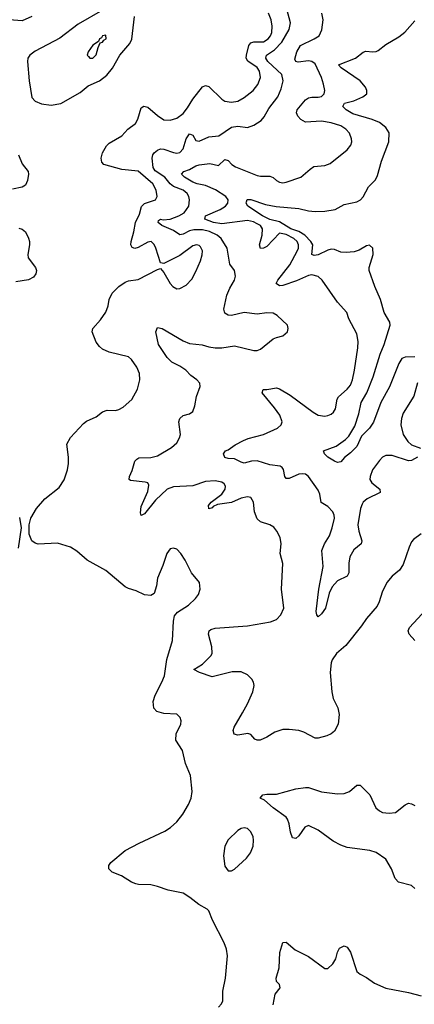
# Model space of a CAD drawing. Header units: inches. Extents: x 1682530 to 1839546, y 640742 to 791647.
# Tile 48 of 256: x 1692715 to 1695167, y 688188 to 694310. Entities that reach past the tile are written whole.
import ezdxf

# ---------------------------------------------------------------- set-up
doc = ezdxf.new("R2010")
doc.units = ezdxf.units.IN
doc.header["$MEASUREMENT"] = 0
doc.layers.add('B6698', color=7, linetype='Continuous')
doc.layers.add('B6699', color=7, linetype='Continuous')

msp = doc.modelspace()

# ---------------------------------------------------------------- linework, layer by layer
at = {"layer": 'B6698', "color": 5}
for points, elevation in [([(1693950.9, 688170), (1693968.5, 688190), (1693977.2, 688210), (1693977.2, 688270), (1693994, 688350), (1694005.1, 688490), (1693999.7, 688530), (1693985.1, 688570), (1693912, 688710), (1693889.6, 688769.6), (1693878.9, 688778.9), (1693827.5, 688807.5), (1693772.5, 688852.5), (1693730, 688877.7), (1693636.6, 688896.6), (1693570, 688921.1), (1693530, 688929.7), (1693451.8, 688931.8), (1693435.9, 688935.9), (1693410, 688946.6), (1693346.3, 688986.3), (1693290, 689009.3), (1693269.2, 689030), (1693269.2, 689050), (1693280.9, 689070), (1693370, 689144.4), (1693456, 689190), (1693616, 689264), (1693652.2, 689287.8), (1693690, 689322.6), (1693728.4, 689370), (1693764, 689430), (1693779.7, 689470), (1693785.6, 689510), (1693775.4, 689610), (1693745.7, 689685.7), (1693725.5, 689765.5), (1693685.1, 689830), (1693687.8, 689870), (1693715.1, 689930), (1693718, 689950), (1693712.7, 689970), (1693690, 689991.8), (1693610, 689995.8), (1693595, 690000)], 580), ([(1694697.6, 690000), (1694699.5, 689990), (1694693.7, 689930), (1694670, 689886.6), (1694650, 689869.6), (1694622.3, 689857.7), (1694570, 689842), (1694550, 689842), (1694479.4, 689879.4), (1694449.7, 689889.7), (1694390, 689897.2), (1694350, 689896.4), (1694299.9, 689880.1), (1694250, 689848), (1694209.6, 689829.6), (1694190, 689829.6), (1694175.6, 689835.6), (1694150, 689865.2), (1694132.5, 689872.5), (1694070, 689861.3), (1694046.7, 689866.7), (1694042, 689890), (1694047.2, 689910), (1694098.1, 690000)], 560), ([(1695170, 688907.3), (1695150, 688926), (1695067.8, 688947.8), (1695047.4, 688970), (1695024.4, 689030), (1694990, 689089.6), (1694930, 689130.9), (1694890, 689144), (1694750, 689163.1), (1694710, 689176.8), (1694662.2, 689202.2), (1694570, 689270.9), (1694510, 689298.9), (1694486.7, 689290), (1694450, 689235.1), (1694430, 689218.4), (1694410, 689222.7), (1694397.2, 689257.2), (1694389.8, 689310), (1694379.1, 689339.1), (1694370.5, 689350.5), (1694289.5, 689409.5), (1694236.5, 689456.5), (1694209, 689470), (1694226, 689490), (1694250, 689495.2), (1694310, 689493.4), (1694430, 689526.7), (1694490, 689534.9), (1694510, 689534.9), (1694590, 689509.1), (1694690, 689497.2), (1694730, 689497.5), (1694764.2, 689510), (1694810, 689550.6), (1694830, 689550.6), (1694890.5, 689490), (1694928.7, 689410), (1694950, 689390.4), (1694970, 689381.1), (1695010, 689375.3), (1695050, 689380.4), (1695110, 689427.7), (1695130, 689437.3), (1695150, 689434), (1695170, 689422.8)], 560), ([(1694290, 688184.9), (1694302, 688250), (1694332.7, 688290), (1694329.2, 688310), (1694309.6, 688330), (1694308, 688350), (1694326.3, 688413.7), (1694331.6, 688510), (1694350, 688571), (1694370, 688574.8), (1694426, 688526), (1694510, 688484.4), (1694610, 688410.6), (1694630, 688410.7), (1694661, 688439), (1694679.5, 688470), (1694690, 688512), (1694702.7, 688537.3), (1694730, 688552), (1694750, 688542), (1694770, 688512), (1694810, 688392), (1694830, 688376), (1694870, 688354.8), (1694919.8, 688319.8), (1694990, 688287.3), (1695130, 688261.1), (1695210, 688239.5)], 560)]:
    msp.add_lwpolyline(points, dxfattribs=dict(at, elevation=elevation))
at = {"layer": 'B6698', "color": 5, "elevation": 580}
msp.add_lwpolyline([(1694110, 689285.6), (1694090, 689281.6), (1694070, 689268), (1694010, 689209.7), (1693988.8, 689170), (1693980.2, 689110), (1693990, 689047.3), (1694010, 689018), (1694030, 689017.1), (1694050, 689028.4), (1694124.5, 689095.5), (1694148.4, 689130), (1694165.7, 689170), (1694168.3, 689208.3), (1694164.7, 689230), (1694150, 689260.9), (1694130, 689280.7)], close=True, dxfattribs=at)
at = {"layer": 'B6699', "color": 5}
for points, elevation in [([(1694098.1, 690000), (1694130, 690056.4), (1694163.5, 690130), (1694170.9, 690170), (1694167.4, 690190), (1694156.8, 690210), (1694130, 690236.5), (1694090, 690255.2), (1694034, 690254), (1693910, 690224.5), (1693832.3, 690250), (1693797.2, 690270), (1693850, 690302.4), (1693904, 690356), (1693909.7, 690370.3), (1693907.6, 690410), (1693888.3, 690490), (1693892, 690510), (1693902.6, 690517.4), (1693930, 690526.3), (1694130, 690540.8), (1694273.4, 690566.6), (1694310, 690580.5), (1694338, 690610), (1694356.2, 690650), (1694341.6, 690770), (1694349.4, 690929.4), (1694334, 690990), (1694339.3, 691050), (1694334, 691090), (1694313.2, 691130), (1694293.5, 691153.5), (1694269.4, 691170), (1694210, 691188.7), (1694190, 691206.6), (1694174.4, 691250), (1694166.9, 691310), (1694150, 691338.4), (1694130, 691342.6), (1694090, 691335.4), (1694030, 691308.2), (1693944.5, 691295.5), (1693916.7, 691283.3), (1693910, 691275.6), (1693890, 691269.5), (1693888.6, 691290), (1693903.5, 691310), (1693970, 691360.6), (1693991.7, 691390), (1693993.6, 691410), (1693984.6, 691424.6), (1693970, 691433.7), (1693930, 691442.5), (1693870, 691439.3), (1693790, 691411.8), (1693670, 691405), (1693630, 691390.4), (1693558.5, 691321.5), (1693490, 691238), (1693470, 691227.3), (1693464.6, 691244.6), (1693470, 691282.8), (1693510, 691376.3), (1693516.6, 691416.6), (1693510.8, 691430.8), (1693495.1, 691435), (1693403.7, 691443.7), (1693395.3, 691450), (1693397.2, 691470), (1693413.4, 691506.6), (1693430, 691564.7), (1693442.3, 691577.7), (1693455.1, 691584.9), (1693528.5, 691588.5), (1693570, 691598.8), (1693656.9, 691650), (1693690, 691679.5), (1693707.6, 691710), (1693713.1, 691730), (1693703.5, 691810), (1693709.7, 691830.3), (1693730, 691848), (1693770, 691859.3), (1693790, 691874), (1693803.6, 691910), (1693813.3, 691966.7), (1693837, 692030), (1693833.6, 692050), (1693816.2, 692070), (1693777.1, 692097.1), (1693746.2, 692130), (1693710, 692155.9), (1693660.9, 692180.9), (1693631.4, 692210), (1693577.7, 692290), (1693559.8, 692370), (1693570, 692397), (1693600.5, 692390), (1693730, 692313.4), (1693770, 692296.9), (1693848.1, 692288.1), (1693890, 692275.8), (1693929.5, 692270.5), (1693970, 692270.6), (1694050, 692282), (1694170, 692252.2), (1694190, 692253.7), (1694210, 692262), (1694290, 692324.9), (1694310, 692334.8), (1694350, 692344.7), (1694378, 692370), (1694382, 692390), (1694379, 692410), (1694315.1, 692470), (1694290, 692485.6), (1694250, 692486.6), (1694190, 692478), (1694110, 692489.6), (1694030, 692471.6), (1694010, 692472), (1693990, 692485.2), (1693982.4, 692510), (1694002.4, 692597.6), (1694020, 692640), (1694049.6, 692690), (1694055.3, 692715.3), (1694049.6, 692749.6), (1694020.7, 692790), (1694003.7, 692890), (1693965.7, 692950), (1693940.7, 692970), (1693893.1, 692993.1), (1693850, 693003.8), (1693796.2, 693003.8), (1693770, 692997.1), (1693730, 692975.7), (1693710, 692971.8), (1693670, 692999.5), (1693597.8, 693030), (1693574.7, 693050), (1693577.6, 693062.4), (1693589, 693070), (1693606, 693066), (1693650, 693070.5), (1693703.5, 693090), (1693735.8, 693110), (1693765.7, 693150), (1693769.8, 693190), (1693765.8, 693210), (1693755.1, 693230), (1693729.7, 693250), (1693670, 693272.5), (1693649.4, 693289.4), (1693617.3, 693330), (1693557.1, 693370), (1693544.5, 693390), (1693537.3, 693450), (1693540.9, 693470), (1693550, 693481.7), (1693570, 693499.6), (1693590, 693506.9), (1693610, 693505.6), (1693670, 693483.5), (1693690, 693479.8), (1693710, 693483.8), (1693730, 693506), (1693750, 693568.9), (1693770, 693600.3), (1693790, 693592.7), (1693810, 693559.1), (1693830, 693553.7), (1693890, 693581), (1693951.3, 693588.7), (1694030, 693642.4), (1694070, 693648.1), (1694130, 693638.7), (1694170, 693654.6), (1694215.9, 693684.1), (1694233.9, 693706.1), (1694262.9, 693757.1), (1694319.2, 693830), (1694340.4, 693879.6), (1694352.3, 693930), (1694343.2, 693970), (1694257.1, 694050), (1694244.2, 694070), (1694247.9, 694090), (1694297.5, 694122.5), (1694343.2, 694170), (1694389.9, 694250), (1694397.2, 694290), (1694359.2, 694430)], 560), ([(1693230, 694369.9), (1693077.5, 694282.5), (1692964.6, 694195.4), (1692810, 694115.2), (1692777.3, 694090), (1692765.3, 694070), (1692763.6, 694050), (1692772.7, 693930), (1692790, 693827.2), (1692810, 693804.3), (1692850, 693786.8), (1692910, 693778.9), (1692970, 693789.5), (1693090, 693858.3), (1693140.8, 693899.2), (1693210, 693930.1), (1693255.3, 693964.7), (1693292.2, 694007.8), (1693336, 694090), (1693398.8, 694161.2), (1693411.9, 694188.1), (1693428.1, 694330)], 620), ([(1693595, 690000), (1693567.7, 690007.7), (1693547.6, 690030), (1693543.2, 690070), (1693556.8, 690110), (1693598.6, 690190), (1693613.4, 690230), (1693628.1, 690331.9), (1693664.2, 690450), (1693669.7, 690570.3), (1693676.2, 690603.8), (1693694.2, 690625.8), (1693764.5, 690670), (1693807, 690710), (1693824.7, 690735.3), (1693837, 690770), (1693832.3, 690810), (1693782, 690870), (1693742.7, 690950), (1693716, 690990), (1693690, 691017.2), (1693670, 691024), (1693650, 691019), (1693628.3, 690991.7), (1693603.4, 690916.6), (1693570, 690838), (1693564, 690790), (1693550, 690742), (1693530, 690729.2), (1693490, 690734.5), (1693438.2, 690758.2), (1693390, 690772.4), (1693370, 690784.4), (1693250, 690885.1), (1693133.2, 690950), (1693070, 691006), (1693030, 691029.3), (1692950, 691054.5), (1692830, 691049), (1692810, 691055.3), (1692789.4, 691069.4), (1692773.2, 691110), (1692772.7, 691170), (1692782.7, 691210), (1692818, 691270), (1692871.5, 691330), (1692959.2, 691400.8), (1692990.6, 691449.4), (1693011.7, 691510), (1693018.5, 691550), (1693018, 691590), (1693007.8, 691670), (1693030, 691712), (1693110, 691799.5), (1693130, 691813.7), (1693190, 691840.4), (1693230, 691872.2), (1693258, 691882), (1693310, 691880.2), (1693330, 691885.4), (1693358.5, 691901.5), (1693412.1, 691947.9), (1693446.4, 692013.6), (1693461.9, 692070), (1693459.8, 692110), (1693441.8, 692150), (1693410, 692197.7), (1693390, 692213.7), (1693270, 692242), (1693230, 692260.4), (1693210, 692278), (1693190, 692305.6), (1693164.4, 692370), (1693169.6, 692390), (1693216.9, 692443.1), (1693249, 692491), (1693263.9, 692530), (1693270.8, 692570), (1693290, 692608.7), (1693330, 692650.3), (1693370, 692677.8), (1693390, 692685.3), (1693450, 692695.3), (1693570, 692756), (1693590, 692762), (1693610, 692738), (1693648.8, 692670), (1693665.3, 692650), (1693690, 692637.3), (1693710, 692637.8), (1693750, 692660.2), (1693783.8, 692696.2), (1693810, 692743.6), (1693838.3, 692810), (1693848.9, 692848.9), (1693850, 692873.2), (1693838.2, 692898.2), (1693830, 692906.2), (1693814, 692910), (1693790, 692904), (1693710, 692844.4), (1693610, 692794), (1693590, 692798), (1693560.5, 692890), (1693550, 692912), (1693532, 692930), (1693510, 692926.2), (1693450, 692893.6), (1693430, 692887.6), (1693413.3, 692893.3), (1693405.5, 692910), (1693406.3, 692930), (1693423.1, 692990), (1693433.6, 693050), (1693459, 693101), (1693471.2, 693148.8), (1693490, 693166.4), (1693558.7, 693190), (1693568.7, 693210), (1693562.7, 693250), (1693542.4, 693290), (1693450, 693367.2), (1693350, 693378.1), (1693238, 693410), (1693224, 693424), (1693221.4, 693450), (1693230, 693482), (1693253.6, 693526.4), (1693270, 693541.3), (1693350, 693587), (1693386.6, 693630), (1693434.5, 693665.5), (1693448.2, 693691.8), (1693470, 693762.6), (1693486.9, 693773.1), (1693510, 693765.8), (1693570, 693713.8), (1693610, 693687.1), (1693650, 693685), (1693690, 693697.6), (1693730, 693726.4), (1693758.1, 693761.9), (1693790, 693815.4), (1693850, 693893.2), (1693870, 693901.2), (1693890, 693895), (1693970, 693815.3), (1693990, 693804.2), (1694030, 693796.5), (1694070, 693804.1), (1694110, 693825.4), (1694164.8, 693870), (1694193.7, 693906.3), (1694210.6, 693950), (1694205.2, 693990), (1694190, 694012.8), (1694132.2, 694052.2), (1694121, 694070), (1694123.2, 694090), (1694138.8, 694150), (1694150, 694166.3), (1694170, 694172.4), (1694230, 694172.5), (1694259.1, 694190), (1694274, 694210), (1694281.5, 694230), (1694284.1, 694270), (1694276.5, 694310), (1694260.3, 694350)], 580), ([(1695186, 691590), (1695150, 691569.8), (1695130, 691568), (1695030, 691599.6), (1694990, 691600.2), (1694970, 691588.9), (1694950, 691568.8), (1694906.8, 691510), (1694892.2, 691470), (1694891.3, 691450), (1694902.3, 691430), (1694952, 691390), (1694955.3, 691370), (1694874.3, 691330), (1694849.5, 691310.5), (1694841.9, 691298.1), (1694832.7, 691270), (1694816.6, 691170), (1694821.3, 691130), (1694840.2, 691070), (1694835.8, 691050), (1694790, 691012.8), (1694765.4, 690970), (1694759.3, 690930), (1694759.6, 690870), (1694750.3, 690850), (1694690, 690819.8), (1694656.7, 690783.3), (1694636.9, 690743.1), (1694614.3, 690650), (1694590, 690615.1), (1694570, 690597.2), (1694560.9, 690610), (1694556.9, 690630), (1694572.8, 690770), (1694601.1, 690910), (1694592.4, 691010), (1694608.8, 691050), (1694639, 691101), (1694656.9, 691150), (1694670.3, 691210), (1694669.4, 691230), (1694660.9, 691250), (1694630, 691282.7), (1694588.2, 691308.2), (1694579.5, 691359.5), (1694570, 691383.8), (1694510, 691469.7), (1694490, 691484.5), (1694470, 691487.1), (1694450, 691483.2), (1694390, 691458), (1694370, 691456.2), (1694361.7, 691470), (1694353.1, 691513.1), (1694345.8, 691525.8), (1694333.3, 691533.3), (1694270, 691542.6), (1694190, 691567), (1694154.4, 691565.6), (1694110, 691553.1), (1694090, 691558.4), (1694050, 691578.8), (1694010, 691581.1), (1693990, 691587.6), (1693981.6, 691610), (1693994, 691630), (1694010, 691636.4), (1694052.7, 691667.3), (1694105.7, 691694.3), (1694133.9, 691706.1), (1694229.4, 691730.6), (1694315.8, 691770), (1694340.3, 691790), (1694345.4, 691810), (1694330.4, 691850), (1694297.5, 691897.5), (1694222, 691990), (1694228.5, 692011.5), (1694250.3, 692010.3), (1694310, 692021.4), (1694330, 692014.2), (1694395.4, 691975.4), (1694538.4, 691870), (1694570, 691851.8), (1694610, 691845.7), (1694630, 691848.7), (1694650, 691857.1), (1694664.5, 691870), (1694676.3, 691890), (1694688.2, 691950), (1694695.5, 691964.5), (1694750, 692012), (1694770, 692038.4), (1694782.4, 692070), (1694795.9, 692130), (1694816.5, 692270), (1694818.8, 692310), (1694810, 692356), (1694759.6, 692450), (1694746.6, 692490), (1694690, 692554.5), (1694595.1, 692690), (1694570, 692713), (1694530, 692722.7), (1694510, 692718.9), (1694434.4, 692685.6), (1694350, 692656.8), (1694330, 692655.3), (1694308.8, 692668.8), (1694318.9, 692690), (1694394.3, 692785.7), (1694439.4, 692870), (1694446.4, 692890), (1694446.2, 692910), (1694438, 692930), (1694418.3, 692950), (1694370, 692973.6), (1694330, 692982), (1694250, 692899.9), (1694230, 692888.8), (1694210, 692888.2), (1694204.6, 692910), (1694220.9, 692970), (1694222.7, 693010), (1694211.1, 693030), (1694190, 693041.6), (1694167.7, 693052.3), (1694130, 693061.2), (1693970, 693040.4), (1693919.1, 693050), (1693865.1, 693070), (1693869.7, 693090), (1693960.4, 693130), (1693993.8, 693150), (1694008.3, 693170), (1694009.1, 693190), (1693994.7, 693210), (1693931.7, 693251.7), (1693870, 693278.6), (1693816.4, 693290), (1693790, 693300.6), (1693739.4, 693330), (1693719.1, 693350), (1693734.6, 693365.4), (1693770, 693378), (1693810, 693401.8), (1693830, 693406.9), (1693895.8, 693415.8), (1693950, 693403.1), (1693990, 693440.3), (1694010, 693434.9), (1694032.7, 693410), (1694055.7, 693395.7), (1694190, 693341.7), (1694210, 693336.6), (1694270, 693337.6), (1694289.3, 693329.3), (1694310, 693310.3), (1694330, 693300.3), (1694350, 693296.5), (1694370, 693299), (1694461.2, 693330), (1694518.6, 693381.4), (1694543.1, 693396.9), (1694610, 693404.2), (1694644.1, 693415.9), (1694750, 693501.7), (1694773.1, 693530), (1694778.8, 693550), (1694777.4, 693570), (1694763.8, 693603.8), (1694740.3, 693630), (1694709.9, 693649.9), (1694650, 693667.8), (1694590, 693678.7), (1694490, 693672.7), (1694460.9, 693690), (1694443.1, 693710), (1694434.2, 693730), (1694438.7, 693750), (1694490, 693811.1), (1694510, 693823.5), (1694530, 693828.4), (1694570, 693827.6), (1694590, 693831.8), (1694606.9, 693850), (1694609.8, 693870), (1694603.5, 693910), (1694590.8, 693950), (1694550, 694035.4), (1694530, 694050.4), (1694510, 694053.7), (1694445.4, 694045.4), (1694429.7, 694050), (1694424.8, 694064.8), (1694436.8, 694110), (1694458.8, 694150), (1694544.7, 694190), (1694574.7, 694210), (1694592.1, 694247.9), (1694600.4, 694310), (1694593.1, 694350)], 540), ([(1692790.4, 694329.6), (1692730, 694303.7), (1692649.2, 694309.2)], 580), ([(1695170, 692213.3), (1695110, 692210.9), (1695090, 692203.7), (1695070, 692173.1), (1695012.8, 692027.2), (1694959, 691930), (1694912.7, 691807.3), (1694888, 691770), (1694839.6, 691720.4), (1694810, 691656.3), (1694770, 691616.3), (1694732.8, 691587.2), (1694710, 691560.9), (1694690, 691557.2), (1694670, 691565.2), (1694629.2, 691590), (1694609, 691610), (1694602, 691630), (1694682.2, 691657.8), (1694739.5, 691700.5), (1694758.9, 691721.1), (1694796.8, 691783.2), (1694821.2, 691858.8), (1694836.4, 691930), (1694872.7, 691990), (1694911.6, 692088.4), (1694953.8, 692230), (1694978.6, 692290), (1695016.2, 692410), (1695014.4, 692430), (1694979.2, 692490), (1694956.9, 692570), (1694922.5, 692650), (1694887.3, 692750), (1694886.2, 692770), (1694910.8, 692850), (1694908.2, 692890), (1694887.9, 692907.9), (1694870, 692903.2), (1694824.1, 692875.9), (1694793, 692867), (1694743.4, 692863.4), (1694710, 692865.4), (1694670, 692880.6), (1694650, 692882.6), (1694630, 692877.4), (1694570, 692848.1), (1694544.3, 692844.3), (1694531, 692851), (1694536.4, 692910), (1694524.6, 692930), (1694485.6, 692970), (1694450, 692992), (1694399.6, 693010), (1694330, 693052.6), (1694270, 693066.8), (1694222.6, 693090), (1694133.1, 693150), (1694122, 693170), (1694123.1, 693176.9), (1694128.8, 693191.2), (1694150, 693191.3), (1694241.9, 693161.9), (1694308.8, 693148.8), (1694450, 693135.3), (1694510, 693120.5), (1694550, 693117.1), (1694610, 693119.8), (1694676, 693130), (1694730, 693160.8), (1694810, 693178), (1694831.8, 693190), (1694850, 693208.2), (1694882, 693270), (1694924.8, 693315.2), (1694938.4, 693341.6), (1694963, 693430), (1695009.3, 693550), (1695010, 693606), (1694990, 693640.4), (1694950, 693671.8), (1694904.5, 693690), (1694785.3, 693725.3), (1694743.1, 693750), (1694723.5, 693770), (1694732.3, 693790), (1694790, 693804.8), (1694847.6, 693830), (1694870.9, 693850), (1694872.1, 693870), (1694863.9, 693890), (1694829.8, 693930), (1694712.8, 694010), (1694695.1, 694030), (1694800.5, 694070), (1694850, 694108.8), (1694865.1, 694114.9), (1694910, 694110.3), (1694930, 694112.2), (1694941.7, 694118.3), (1694990, 694156.4), (1695070, 694203.8), (1695108.2, 694231.8), (1695170, 694302)], 520), ([(1692706.4, 693470), (1692730, 693414), (1692766.4, 693366.4), (1692768.4, 693350), (1692762, 693310), (1692750, 693280.9), (1692730, 693268), (1692670, 693255.6)], 580), ([(1692710, 693013.4), (1692730, 693008.4), (1692750, 692990.4), (1692770, 692950.6), (1692774.9, 692930), (1692775.8, 692910), (1692764.2, 692850), (1692767, 692830), (1692813.1, 692770), (1692819, 692750), (1692814.9, 692730), (1692800.3, 692710), (1692770, 692693), (1692690, 692680.3)], 580), ([(1695187.1, 692052.9), (1695163, 691970), (1695097.2, 691862.8), (1695087, 691830), (1695082.2, 691790), (1695098.6, 691730), (1695126.3, 691686.3), (1695150, 691666.7), (1695204.9, 691644.9)], 540), ([(1692714.2, 691214.2), (1692723, 691150), (1692704.5, 691024.5)], 580), ([(1695210, 691113), (1695162, 691078), (1695150, 691063.7), (1695134.3, 691030), (1695097.6, 690922.4), (1695073.8, 690886.2), (1695030, 690849.7), (1694996.9, 690810), (1694968.1, 690750), (1694949.3, 690690.7), (1694935.9, 690664.1), (1694870, 690587), (1694839.2, 690540.8), (1694741.1, 690418.9), (1694682.4, 690370), (1694656.4, 690330), (1694650.4, 690310), (1694644.9, 690250), (1694653.4, 690130), (1694663, 690090), (1694691.5, 690031.6), (1694697.6, 690000)], 560), ([(1695169.6, 690450), (1695135.1, 690490), (1695129.2, 690510), (1695136, 690530), (1695265.1, 690670)], 560)]:
    msp.add_lwpolyline(points, dxfattribs=dict(at, elevation=elevation))
at = {"layer": 'B6699', "color": 5, "elevation": 640}
msp.add_lwpolyline([(1693250, 694213.6), (1693230, 694209), (1693223.1, 694196.9), (1693211, 694190), (1693204.9, 694175.1), (1693170, 694152.3), (1693140.5, 694110), (1693134.8, 694090), (1693141.1, 694081.1), (1693150, 694071), (1693170, 694070.8), (1693190, 694091.3), (1693202, 694138), (1693214.8, 694165.2), (1693230, 694171), (1693237.2, 694182.8), (1693251, 694190)], close=True, dxfattribs=at)

doc.saveas('drawing.dxf')
